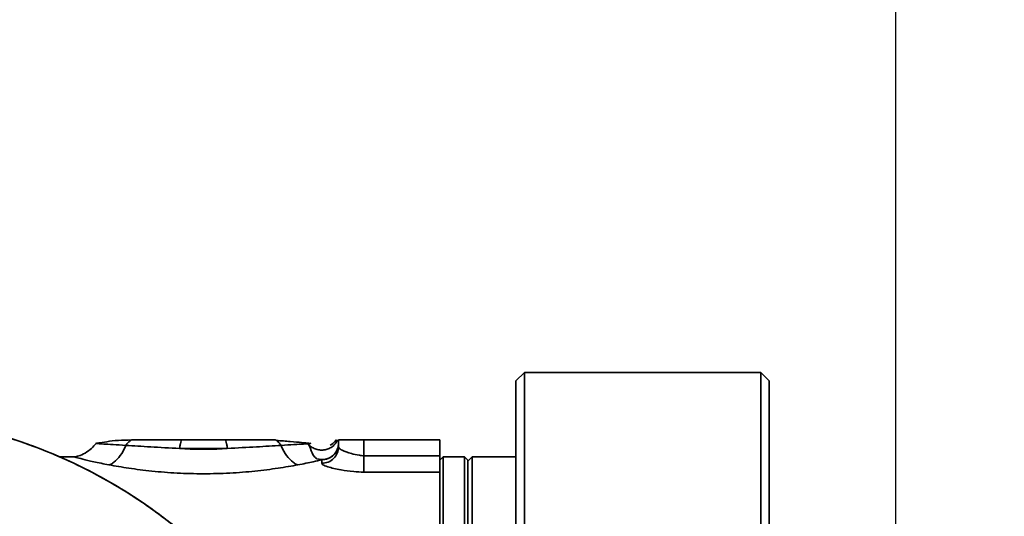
# Model space of a CAD drawing. Header units: millimetres. Extents: x -8713 to 3261, y -18743 to -8704.
# Tile 110 of 156: x -2943 to -2827, y -11175 to -11116. Entities that reach past the tile are written whole.
import ezdxf

# ---------------------------------------------------------------- set-up
doc = ezdxf.new("R2010")
doc.units = ezdxf.units.MM
doc.header["$LTSCALE"] = 10
doc.header["$PDSIZE"] = -1
doc.layers.get('Defpoints').update_dxf_attribs({"true_color": 0x5e5e5e})
doc.layers.add('细实线层', color=7, linetype='Continuous')
doc.dimstyles.new('ISO-25', dxfattribs={"dimscale": 20, "dimtxt": 4, "dimasz": 3.05, "dimexe": 3, "dimexo": 0.625, "dimtad": 1, "dimdec": 0, "dimtxsty": 'Standard', "dimcen": 2.5, "dimclrd": 1, "dimclre": 1, "dimclrt": 4, "dimadec": 1, "dimazin": 2, "dimtfac": 1, "dimtdec": 0, "dimtmove": 0, "dimatfit": 0, "dimfxl": 1, "dimarcsym": 0})

# ---------------------------------------------------------------- blocks, each defined once
blk = doc.blocks.new('*D180')
at = {"color": 1, "lineweight": -2, "transparency": 16777216}
for p, q in [((-2969.38, -11167.04), (-2969.38, -10963.58)), ((-2839.38, -11184.2), (-2839.38, -10963.58)), ((-3030.38, -11023.58), (-3091.38, -11023.58)), ((-2969.38, -11023.58), (-2839.38, -11023.58)), ((-2778.38, -11023.58), (-2535.52, -11023.58))]:
    blk.add_line(p, q, dxfattribs=at)
at = {"color": 1, "lineweight": 20, "transparency": 16777216}
for points in [[(-3030.38, -11013.42), (-3030.38, -11033.75), (-2969.38, -11023.58)], [(-2778.38, -11013.42), (-2778.38, -11033.75), (-2839.38, -11023.58)]]:
    blk.add_solid(points, dxfattribs=at)
at = {"layer": 'Defpoints', "color": 0, "lineweight": 20, "transparency": 16777216}
for p in [(-2839.38, -11023.58), (-2969.38, -11179.54), (-2839.38, -11196.7)]:
    blk.add_point(p, dxfattribs=at)
at = {"color": 4, "transparency": 16777216, "insert": (-2626.45, -10970.63), "char_height": 80, "attachment_point": 5}
blk.add_mtext('130', dxfattribs=at)
blk = doc.blocks.new('*D167')
at = {"color": 1, "lineweight": -2, "transparency": 16777216}
for p, q in [((-3328.92, -10865.5), (-3456.27, -10738.83)), ((-2624.13, -11223.12), (-2282.64, -11223.12))]:
    blk.add_line(p, q, dxfattribs=at)
blk.add_arc((-2969.38, -11223.12), 626.73, 5.57879, 129.5751, dxfattribs=at)
at = {"color": 1, "lineweight": 20, "transparency": 16777216}
for points in [[(-3361.81, -10747.55), (-3375.51, -10732.53), (-3413.73, -10781.15)], [(-2335.46, -11161.7), (-2355.77, -11162.69), (-2342.64, -11223.12)]]:
    blk.add_solid(points, dxfattribs=at)
at = {"layer": 'Defpoints', "color": 0, "lineweight": 20, "transparency": 16777216}
for p in [(-2526.61, -10779.56), (-3320.06, -10874.32), (-4176.57, -11223.12), (-2969.38, -11223.12), (-2636.63, -11223.12)]:
    blk.add_point(p, dxfattribs=at)
at = {"color": 4, "transparency": 16777216, "insert": (-2710.12, -10594.83), "char_height": 80, "attachment_point": 5, "rotation": 337.5769}
blk.add_mtext('130%%D', dxfattribs=at)

msp = doc.modelspace()

# ---------------------------------------------------------------- linework, layer by layer
at = {"color": 4}
msp.add_arc((-4112.58, -12173.12), 1935.77, 290, 188, dxfattribs=at)
at = {"layer": '细实线层', "linetype": 'Continuous', "lineweight": 35}
for p, q in [((-2884.38, -11159.12), (-2883.38, -11158.14)), ((-2883.38, -11158.14), (-2883.38, -11288.12)), ((-2883.38, -11158.14), (-2855.38, -11158.14)), ((-2855.38, -11288.12), (-2855.38, -11158.14)), ((-2855.38, -11158.14), (-2854.38, -11159.12)), ((-2884.38, -11287.12), (-2884.38, -11159.12)), ((-2854.38, -11159.12), (-2854.38, -11287.12)), ((-2905.38, -11166.92), (-2905.38, -11166.12)), ((-2902.38, -11166.12), (-2902.38, -11168)), ((-2902.38, -11166.12), (-2893.38, -11166.12)), ((-2893.38, -11168), (-2893.38, -11166.12)), ((-2906.38, -11166.75), (-2906.38, -11166.75)), ((-2936.7, -11168.12), (-2938.45, -11168.12)), ((-2907.38, -11168.47), (-2907.94, -11168.37)), ((-2907.94, -11168.37), (-2907.37, -11168.45)), ((-2907.38, -11168.89), (-2907.38, -11168.47)), ((-2902.38, -11168), (-2893.38, -11168)), ((-2893.38, -11168), (-2893.38, -11169.93)), ((-2892.98, -11168.12), (-2893.38, -11168.52)), ((-2890.48, -11168.12), (-2892.98, -11168.12)), ((-2892.98, -11168.12), (-2892.98, -11278.12)), ((-2890.08, -11168.52), (-2890.48, -11168.12)), ((-2890.48, -11168.12), (-2890.48, -11278.12)), ((-2889.58, -11168.12), (-2890.08, -11168.62)), ((-2890.08, -11277.72), (-2890.08, -11168.52)), ((-2884.38, -11168.12), (-2889.58, -11168.12)), ((-2889.58, -11168.12), (-2889.58, -11278.12)), ((-2893.38, -11169.93), (-2902.38, -11169.93)), ((-2893.38, -11169.93), (-2893.38, -11278.12))]:
    msp.add_line(p, q, dxfattribs=at)
at = {"layer": '细实线层', "linetype": 'Continuous', "lineweight": 35, "flags": 128}
msp.add_lwpolyline([(-2908.69, -11166.53), (-2908.68, -11166.52), (-2908.99, -11166.56), (-2908.99, -11166.56), (-2908.99, -11166.56)], dxfattribs=at)
at = {"layer": '细实线层', "linetype": 'Continuous', "lineweight": 35}
for points, knots in [([(-2902.46, -11224.71), (-2902.43, -11224.18), (-2902.3, -11222.12), (-2902.52, -11218.52), (-2903.02, -11213.92), (-2903.92, -11209.32), (-2905.21, -11204.69), (-2906.9, -11200.09), (-2909.03, -11195.52), (-2911.55, -11191.1), (-2914.45, -11186.91), (-2917.66, -11183.02), (-2921.17, -11179.41), (-2925.02, -11176.08), (-2929.14, -11173.09), (-2933.45, -11170.48), (-2937.96, -11168.24), (-2942.7, -11166.36), (-2948.34, -11164.68), (-2954.91, -11163.39), (-2959.88, -11163.21), (-2962.38, -11163.12)], [0, 0, 0, 0, 0.016541, 0.064532, 0.112523, 0.161689, 0.210855, 0.26293, 0.315006, 0.368594, 0.422182, 0.474234, 0.526287, 0.57985, 0.633412, 0.685463, 0.737514, 0.791077, 0.844639, 0.92172, 1, 1, 1, 1]), ([(-2912.23, -11190.41), (-2913.06, -11189.11), (-2915.29, -11185.61), (-2919.87, -11180.58), (-2925.75, -11175.37), (-2932.3, -11171.01), (-2939.36, -11167.53), (-2946.81, -11165.01), (-2954.53, -11163.42), (-2959.76, -11163.22), (-2962.38, -11163.12)], [0, 0, 0, 0, 0.077548, 0.20893, 0.341003, 0.472849, 0.604295, 0.736611, 0.868067, 1, 1, 1, 1]), ([(-2934.1, -11166.53), (-2934.27, -11166.73), (-2934.64, -11167.18), (-2935.36, -11167.67), (-2936.06, -11168.03), (-2936.52, -11168.1), (-2936.71, -11168.12)], [0, 0, 0, 0, 0.254127, 0.555275, 0.820732, 1, 1, 1, 1]), ([(-2930.56, -11166.76), (-2931.1, -11166.73), (-2932.16, -11166.67), (-2933.27, -11166.6), (-2933.92, -11166.55), (-2934.18, -11166.54), (-2934.11, -11166.54), (-2934.11, -11166.54)], [0, 0, 0, 0, 0.250574, 0.501213, 0.749812, 0.999502, 1, 1, 1, 1]), ([(-2929.91, -11166.12), (-2930.44, -11166.13), (-2931.51, -11166.15), (-2932.89, -11166.33), (-2933.92, -11166.5), (-2934.04, -11166.53), (-2934.11, -11166.54)], [0, 0, 0, 0, 0.241162, 0.490002, 0.743207, 1, 1, 1, 1]), ([(-2930.56, -11166.76), (-2930.56, -11166.75), (-2930.54, -11166.7), (-2930.44, -11166.58), (-2930.26, -11166.39), (-2930.08, -11166.23), (-2929.96, -11166.14), (-2929.92, -11166.13), (-2929.91, -11166.12)], [0, 0, 0, 0, 0.04351, 0.138809, 0.5, 0.861191, 0.95649, 1, 1, 1, 1]), ([(-2929.91, -11166.12), (-2929.02, -11166.12), (-2927.25, -11166.12), (-2925.07, -11166.12), (-2923.97, -11166.12)], [0, 0, 0, 0, 0.500007, 1, 1, 1, 1]), ([(-2923.97, -11166.12), (-2923.98, -11166.12), (-2923.98, -11166.13), (-2923.99, -11166.16), (-2924.04, -11166.29), (-2924.1, -11166.56), (-2924.16, -11166.85), (-2924.19, -11167.04), (-2924.2, -11167.1), (-2924.2, -11167.12), (-2924.2, -11167.12)], [0, 0, 0, 0, 0.016147, 0.04236, 0.136085, 0.5, 0.863915, 0.95764, 0.983853, 1, 1, 1, 1]), ([(-2918.78, -11166.12), (-2918.78, -11166.12), (-2918.77, -11166.13), (-2918.76, -11166.16), (-2918.72, -11166.29), (-2918.65, -11166.56), (-2918.59, -11166.85), (-2918.56, -11167.04), (-2918.56, -11167.1), (-2918.56, -11167.12), (-2918.56, -11167.12)], [0, 0, 0, 0, 0.0161469, 0.0423595, 0.1360844, 0.5, 0.8639156, 0.9576405, 0.9838531, 1, 1, 1, 1]), ([(-2918.78, -11166.12), (-2917.69, -11166.12), (-2915.5, -11166.12), (-2913.73, -11166.12), (-2912.84, -11166.12)], [0, 0, 0, 0, 0.5013311, 1, 1, 1, 1]), ([(-2912.84, -11166.12), (-2912.83, -11166.13), (-2912.8, -11166.14), (-2912.68, -11166.23), (-2912.49, -11166.39), (-2912.32, -11166.58), (-2912.22, -11166.7), (-2912.2, -11166.75), (-2912.19, -11166.76)], [0, 0, 0, 0, 0.04351, 0.138809, 0.5, 0.861191, 0.95649, 1, 1, 1, 1]), ([(-2909.38, -11166.46), (-2909.5, -11166.45), (-2909.87, -11166.42), (-2911.04, -11166.3), (-2912.18, -11166.22), (-2912.74, -11166.18)], [0, 0, 0, 0, 0.191794, 0.599544, 1, 1, 1, 1]), ([(-2908.99, -11166.56), (-2909.16, -11166.58), (-2909.55, -11166.6), (-2910.59, -11166.67), (-2911.66, -11166.73), (-2912.19, -11166.76)], [0, 0, 0, 0, 0.279549, 0.638781, 1, 1, 1, 1]), ([(-2908.89, -11166.51), (-2908.9, -11166.51), (-2908.95, -11166.5), (-2909.2, -11166.48), (-2909.38, -11166.46)], [0, 0, 0, 0, 0.233628, 1, 1, 1, 1]), ([(-2908.99, -11166.56), (-2908.99, -11166.56), (-2908.97, -11166.56), (-2908.93, -11166.56), (-2908.83, -11166.55), (-2908.7, -11166.53), (-2908.7, -11166.53), (-2908.69, -11166.53)], [0, 0, 0, 0, 0.000021, 0.061667, 0.215175, 0.533649, 1, 1, 1, 1]), ([(-2907.94, -11168.37), (-2908.03, -11168.3), (-2908.47, -11167.92), (-2908.59, -11167.39), (-2908.83, -11166.87), (-2908.95, -11166.63), (-2908.99, -11166.56)], [0, 0, 0, 0, 0.141252, 0.731776, 0.919671, 1, 1, 1, 1]), ([(-2907.38, -11168.47), (-2907.12, -11168.44), (-2906.74, -11168.4), (-2906.27, -11168.15), (-2905.85, -11167.83), (-2905.58, -11167.41), (-2905.41, -11166.92), (-2905.39, -11166.67), (-2905.38, -11166.51)], [0, 0, 0, 0, 0.241139, 0.368586, 0.500302, 0.749485, 0.842253, 1, 1, 1, 1]), ([(-2907.37, -11168.45), (-2907.11, -11168.42), (-2906.59, -11168.36), (-2905.93, -11167.91), (-2905.47, -11167.27), (-2905.41, -11166.76), (-2905.38, -11166.51)], [0, 0, 0, 0, 0.2498849, 0.4997766, 0.7497792, 1, 1, 1, 1]), ([(-2905.67, -11166.12), (-2905.84, -11166.32), (-2906.03, -11166.55), (-2906.33, -11166.72), (-2906.38, -11166.75)], [0, 0, 0, 0, 0.843339, 1, 1, 1, 1]), ([(-2905.38, -11166.12), (-2905.35, -11166.12), (-2905.3, -11166.12), (-2904.94, -11166.12), (-2904.36, -11166.12), (-2903.61, -11166.12), (-2902.94, -11166.12), (-2902.57, -11166.12), (-2902.38, -11166.12)], [0, 0, 0, 0, 0.12526, 0.250456, 0.500086, 0.749419, 0.874906, 1, 1, 1, 1]), ([(-2932.57, -11169.07), (-2932.48, -11169.05), (-2932.28, -11168.99), (-2931.81, -11168.65), (-2931.2, -11167.99), (-2930.76, -11167.25), (-2930.58, -11166.81), (-2930.56, -11166.76)], [0, 0, 0, 0, 0.100136, 0.235424, 0.594174, 0.952924, 1, 1, 1, 1]), ([(-2924.2, -11167.12), (-2925.38, -11167.07), (-2927.74, -11166.95), (-2929.63, -11166.82), (-2930.57, -11166.76)], [0, 0, 0, 0, 0.501621, 1, 1, 1, 1]), ([(-2924.2, -11167.12), (-2924.1, -11167.13), (-2923.18, -11167.2), (-2921.38, -11167.26), (-2919.58, -11167.2), (-2918.66, -11167.13), (-2918.56, -11167.12)], [0, 0, 0, 0, 0.054396, 0.498885, 0.944278, 1, 1, 1, 1]), ([(-2912.19, -11166.76), (-2913.13, -11166.82), (-2915.01, -11166.95), (-2917.37, -11167.06), (-2918.56, -11167.12)], [0, 0, 0, 0, 0.497065, 1, 1, 1, 1]), ([(-2910.19, -11169.07), (-2910.27, -11169.05), (-2910.47, -11168.99), (-2910.95, -11168.65), (-2911.55, -11167.99), (-2912, -11167.25), (-2912.17, -11166.81), (-2912.19, -11166.76)], [0, 0, 0, 0, 0.100136, 0.235425, 0.594175, 0.952925, 1, 1, 1, 1]), ([(-2905.38, -11166.92), (-2905.38, -11166.92), (-2905.38, -11166.98), (-2905.31, -11167.15), (-2904.87, -11167.42), (-2904.05, -11167.7), (-2903.11, -11167.92), (-2902.56, -11168), (-2902.38, -11168), (-2902.38, -11168)], [0, 0, 0, 0, 0.000013, 0.091187, 0.281833, 0.642162, 0.880384, 0.999987, 1, 1, 1, 1]), ([(-2932.57, -11169.07), (-2933.2, -11168.95), (-2934.46, -11168.7), (-2935.75, -11168.38), (-2936.49, -11168.18), (-2936.79, -11168.1), (-2936.71, -11168.12), (-2936.7, -11168.12)], [0, 0, 0, 0, 0.252275, 0.502684, 0.75135, 0.999034, 1, 1, 1, 1]), ([(-2907.38, -11168.47), (-2907.69, -11168.55), (-2908.44, -11168.73), (-2909.55, -11168.95), (-2910.19, -11169.07)], [0, 0, 0, 0, 0.423355, 1, 1, 1, 1]), ([(-2907.38, -11168.47), (-2907.38, -11168.47), (-2907.38, -11168.47), (-2907.38, -11168.46), (-2907.38, -11168.45), (-2907.37, -11168.45)], [0, 0, 0, 0, 0.2488913, 0.4994628, 1, 1, 1, 1]), ([(-2902.38, -11169.93), (-2902.79, -11169.92), (-2903.77, -11169.89), (-2905.31, -11169.65), (-2906.55, -11169.36), (-2907.28, -11169.08), (-2907.35, -11168.94), (-2907.38, -11168.89)], [0, 0, 0, 0, 0.163314, 0.388915, 0.693186, 0.880102, 1, 1, 1, 1]), ([(-2910.19, -11169.07), (-2910.95, -11169.21), (-2912.49, -11169.48), (-2915.25, -11169.83), (-2918.25, -11170.07), (-2921.38, -11170.15), (-2924.52, -11170.07), (-2927.51, -11169.83), (-2930.27, -11169.48), (-2931.81, -11169.21), (-2932.57, -11169.07)], [0, 0, 0, 0, 0.123509, 0.248522, 0.37389, 0.500316, 0.626485, 0.751872, 0.876852, 1, 1, 1, 1]), ([(-2912.86, -11216.22), (-2913.23, -11214.12), (-2913.97, -11209.92), (-2916.11, -11203.82), (-2918.98, -11197.98), (-2922.62, -11192.52), (-2926.92, -11187.58), (-2931.83, -11183.24), (-2937.26, -11179.56), (-2942.65, -11176.87), (-2947.79, -11174.99), (-2952.57, -11173.78), (-2957.45, -11173.01), (-2960.73, -11172.92), (-2962.38, -11172.87)], [0, 0, 0, 0, 0.088929, 0.177858, 0.269197, 0.360539, 0.451881, 0.543222, 0.634564, 0.725902, 0.794427, 0.862952, 0.931476, 1, 1, 1, 1])]:
    msp.add_open_spline(points, degree=3, knots=knots, dxfattribs=at)
for points in [[(-2923.97, -11166.12), (-2923.11, -11166.12), (-2921.38, -11166.12), (-2919.65, -11166.12), (-2918.78, -11166.12)], [(-2908.99, -11166.56), (-2908.87, -11166.69), (-2908.64, -11166.95), (-2908.16, -11167.2), (-2907.65, -11167.33), (-2907.11, -11167.33), (-2906.59, -11167.2), (-2906.13, -11166.94), (-2905.74, -11166.58), (-2905.59, -11166.28), (-2905.51, -11166.12)], [(-2918.56, -11167.12), (-2919.5, -11167.12), (-2921.38, -11167.12), (-2923.26, -11167.12), (-2924.2, -11167.12)], [(-2907.38, -11168.89), (-2907.12, -11168.86), (-2906.59, -11168.8), (-2905.93, -11168.35), (-2905.47, -11167.7), (-2905.41, -11167.18), (-2905.38, -11166.92)], [(-2902.38, -11169.93), (-2902.38, -11169.86), (-2902.38, -11169.7), (-2902.38, -11169.24), (-2902.38, -11168.66), (-2902.38, -11168.22), (-2902.38, -11168)]]:
    msp.add_open_spline(points, degree=3, dxfattribs=at)

# ---------------------------------------------------------------- dimensions: what is measured, and where the dimension line sits
dim = msp.add_angular_dim_2l(base=(-2526.61, -10779.56), line1=((-2969.38, -11223.12), (-3320.06, -10874.32)), line2=((-2636.63, -11223.12), (-4176.57, -11223.12)), text='130%%D', dimstyle='ISO-25')
dim.commit()
dim.dimension.update_dxf_attribs({"geometry": '*D167', "text_midpoint": (-2710.12, -10594.83)})
dim = msp.add_linear_dim(base=(-2839.38, -11023.58), p1=(-2969.38, -11179.54), p2=(-2839.38, -11196.7), dimstyle='ISO-25')
dim.commit()
dim.dimension.update_dxf_attribs({"geometry": '*D180', "text_midpoint": (-2626.45, -10970.63)})

doc.saveas('drawing.dxf')
